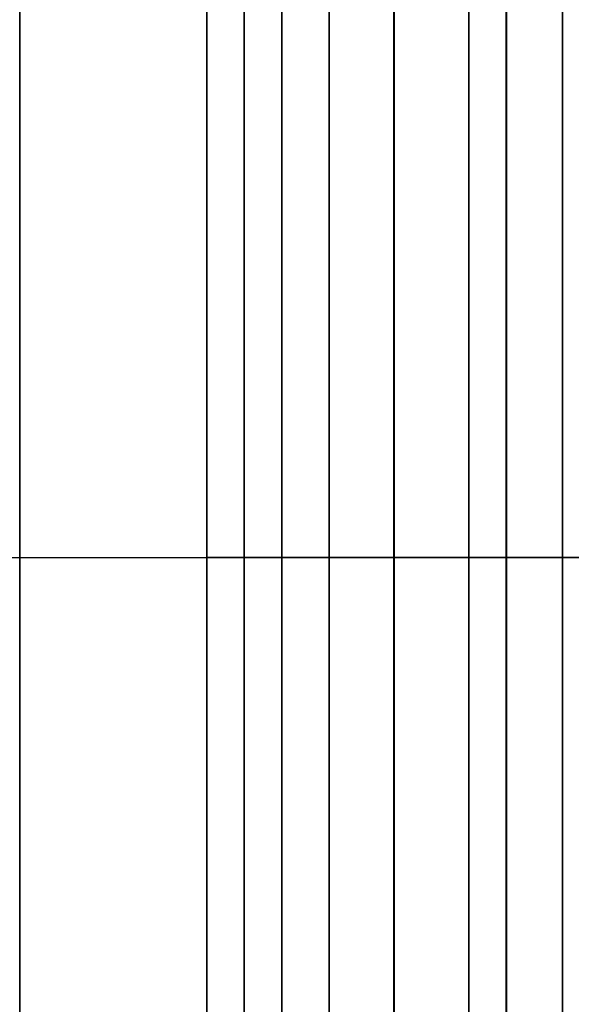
# Model space of a CAD drawing. Header units: millimetres. Extents: x -40.6 to 3.4, y -48.3 to 48.3.
# Tile 3 of 256: x -13.6 to -6.3, y -6 to 7.2. Entities that reach past the tile are written whole.
import ezdxf

# ---------------------------------------------------------------- set-up
doc = ezdxf.new("R2010")
doc.units = ezdxf.units.MM
doc.layers.add('Capa 01', color=7, linetype='Continuous')

msp = doc.modelspace()

# ---------------------------------------------------------------- linework, layer by layer
at = {"layer": 'Capa 01'}
for p, q in [((-17.372, 0, 89.746), (-1.636, 0, 90.158)), ((-13.636, 0, 88.35), (-1.636, 0, 88.665)), ((-13.636, 0, 2.862), (-6.078, 0, 2.664)), ((-0.636, 0, 6.606), (-11.136, 0, 6.606)), ((-10.136, 0, 87.856), (-11.136, 0, 87.856)), ((-0.636, 0, 84.606), (-11.136, 0, 84.606)), ((-11.136, 0, 87.856), (-11.136, 0, 84.606)), ((-11.136, 0, 6.606), (-11.136, 0, 3.356)), ((-10.136, 0, 3.356), (-11.136, 0, 3.356)), ((-10.136, 0, 86.319), (-7.136, 0, 86.398)), ((-10.136, 0, 4.893), (-7.136, 0, 4.814)), ((-5.636, 0, 87.856), (-7.136, 0, 87.856)), ((-7.136, 0, 3.356), (-7.136, 0, 4.814)), ((-7.136, 0, 86.398), (-7.136, 0, 87.856)), ((-5.636, 0, 3.356), (-7.136, 0, 3.356)), ((-15.662, 0, 1.421), (-5.908, 0, 1.165)), ((-10.136, 0, 3.356), (-10.136, 0, 4.893)), ((-10.136, 0, 86.319), (-10.136, 0, 87.856)), ((-13.636, -0.385, 2.863), (-13.636, -0.385, 28.449)), ((-13.636, -0.385, 87.261), (-13.636, -0.385, 88.349))]:
    msp.add_line(p, q, dxfattribs=at)
at = {"layer": 'Capa 01', "extrusion": (1, 0, 0)}
for centre, radius in [((0, 45.606, -9.504), 44.346), ((0, 45.711, -8.633), 43.506), ((0, 45.606, -7.636), 42.902), ((0, 45.711, -10.133), 42.006), ((0, 45.711, -7.133), 42.006), ((0, 45.606, -10.136), 40.713), ((0, 45.606, -8.636), 40.752), ((0, 45.711, -8.633), 40.506), ((0, 45.606, -11.136), 39)]:
    msp.add_circle(centre, radius, dxfattribs=at)
at = {"layer": 'Capa 01', "extrusion": (-1, 0, 0)}
for centre, radius in [((0, 45.606, 10.636), 42.25), ((0, 45.606, 10.136), 42.25), ((0, 45.606, 7.136), 42.25), ((0, 45.606, 6.386), 42.25), ((0, 45.606, 7.136), 40.792)]:
    msp.add_circle(centre, radius, dxfattribs=at)
at = {"layer": 'Capa 01', "extrusion": (0, -1, 0)}
msp.add_circle((-8.633, 3.704), 1.5, dxfattribs=at)
at = {"layer": 'Capa 01', "extrusion": (0, 1, 0)}
msp.add_circle((8.633, 87.717), 1.5, dxfattribs=at)
at = {"layer": 'Capa 01', "extrusion": (1, 0, 0)}
for centre, radius, start, end in [((0, 45.606, -13.636), 41.657, 345.6586, 194.3414), ((0, 45.606, -11.136), 42.25, 270, 90), ((0, 45.606, -11.136), 42.25, 90, 270)]:
    msp.add_arc(centre, radius, start, end, dxfattribs=at)
at = {"layer": 'Capa 01', "extrusion": (-1, 0, 0)}
for start, end in [(90, 270), (270, 90)]:
    msp.add_arc((0, 45.606, 13.636), 42.744, start, end, dxfattribs=at)
at = {"layer": 'Capa 01'}
msp.add_open_spline([(-13.636, -35.812, 28.449), (-13.636, 35.812, 28.449)], degree=1, dxfattribs=at)

doc.saveas('drawing.dxf')
